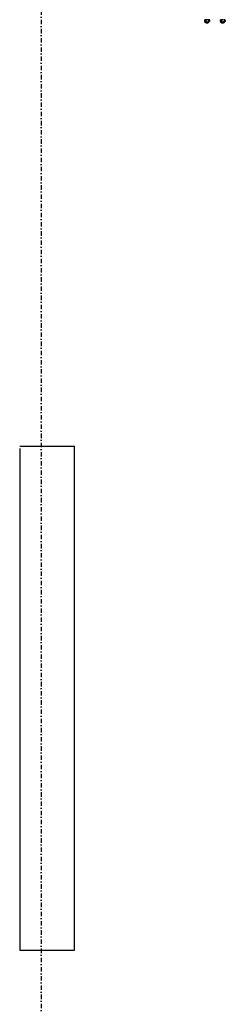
# Model space of a CAD drawing. Header units: centimetres. Extents: x 42630 to 130002, y 15 to 29179.
# Tile 48 of 159: x 50067 to 50126, y 5081 to 5363. Entities that reach past the tile are written whole.
import ezdxf

# ---------------------------------------------------------------- set-up
doc = ezdxf.new("R2010")
doc.units = ezdxf.units.CM
doc.header["$LTSCALE"] = 0.01
doc.linetypes.add('DASHDOT2', pattern=[12.7, 6.35, -3.175, 0, -3.175])
doc.linetypes.add('DASHED2', pattern=[9.525, 6.35, -3.175])
doc.layers.get('0').update_dxf_attribs({"color": 253})
doc.layers.add('A-Grid', color=253, linetype='DASHDOT2')
doc.layers.add('CKDRZWI_', color=253, linetype='Continuous')
doc.layers.add('Elospr', color=32, linetype='Continuous', lineweight=30)

# ---------------------------------------------------------------- blocks, each defined once
blk = doc.blocks.new('A$7E8814A102C37C')
at = {"layer": 'A-Grid', "ltscale": 20}
blk.add_lwpolyline([(500, -130), (500, -1964.5)], dxfattribs=at)
blk = doc.blocks.new('A$7E8814B27261F1')
at = {"color": 7, "linetype": 'DASHED2', "ltscale": 10}
for p, q in [((4193.1, 4403.6), (4199.1, 4403.6)), ((4193.1, 4396), (4199.1, 4396)), ((4193.2, 4407.3), (4199.2, 4407.3)), ((4193.2, 4392.3), (4199.2, 4392.3)), ((4199.1, 4396), (4199.7, 4394.2)), ((4199.2, 4407.3), (4199.7, 4405.4)), ((4199.7, 4406.3), (4199.2, 4407.3)), ((4199.2, 4392.3), (4199.7, 4393.3)), ((4201.2, 4403.8), (4199.7, 4403.8)), ((4199.7, 4395.8), (4201.2, 4395.8)), ((4202.2, 4402.8), (4201.2, 4403.8)), ((4201.2, 4395.8), (4202.2, 4396.8)), ((4193.1, 4358.6), (4199.1, 4358.6)), ((4193.2, 4362.3), (4199.2, 4362.3)), ((4199.2, 4362.3), (4199.7, 4360.4)), ((4199.7, 4361.3), (4199.2, 4362.3)), ((4201.2, 4358.8), (4199.7, 4358.8)), ((4202.2, 4357.8), (4201.2, 4358.8)), ((4193.1, 4351), (4199.1, 4351)), ((4193.2, 4347.3), (4199.2, 4347.3)), ((4199.1, 4351), (4199.7, 4349.2)), ((4199.2, 4347.3), (4199.7, 4348.3)), ((4199.7, 4350.8), (4201.2, 4350.8)), ((4201.2, 4350.8), (4202.2, 4351.8))]:
    blk.add_line(p, q, dxfattribs=at)
for centre, radius, start, end in [((4190.3, 4405.5), 3.36, 325.2059, 33.0622), ((4181.1, 4399.8), 12.5, 342.5885, 17.4115), ((4190.4, 4394.1), 3.36, 326.8921, 34.8398), ((4196, 4405.6), 3.71, 326.6171, 357.4259), ((4186.3, 4399.7), 13.4, 0.6393, 16.948), ((4186.3, 4400), 13.4, 343.0579, 359.3548), ((4196.1, 4394.2), 3.63, 327.9563, 359.248), ((4190.3, 4360.5), 3.36, 325.2059, 33.0622), ((4181.1, 4354.8), 12.5, 342.5885, 17.4115), ((4196, 4360.6), 3.71, 326.6171, 357.4259), ((4186.3, 4354.7), 13.4, 0.6393, 16.948), ((4186.3, 4355), 13.4, 343.0579, 359.3548), ((4190.4, 4349.1), 3.36, 326.8921, 34.8398), ((4196.1, 4349.2), 3.63, 327.9563, 359.248)]:
    blk.add_arc(centre, radius, start, end, dxfattribs=at)
for centre, major_axis, start_param, end_param in [((4199.7, 4399.8), (0, -6.5), 2.617994, 3.665191), ((4199.7, 4399.8), (0, 6.5), 0.523599, 1.570796), ((4199.7, 4399.8), (0, 4.15), 6.013502, 6.283185), ((4199.7, 4399.8), (0, 4.15), 0, 3.411276), ((4199.7, 4399.8), (0, -6.5), 4.712389, 5.759587), ((4199.7, 4399.8), (0, 6.5), 2.617994, 3.665191), ((4199.7, 4399.8), (0, 6.5), 5.375263, 5.759587), ((4199.7, 4399.8), (0, -6.5), 0.523599, 0.907923), ((4201.2, 4399.8), (0, 4), 6.274458, 6.283185), ((4201.2, 4399.8), (0, 4), 0, 3.141593), ((4199.7, 4354.8), (0, -6.5), 2.617994, 3.665191), ((4199.7, 4354.8), (0, 6.5), 0.523599, 1.570796), ((4199.7, 4354.8), (0, 4.15), 6.013502, 6.283185), ((4199.7, 4354.8), (0, 4.15), 0, 3.411276), ((4199.7, 4354.8), (0, -6.5), 4.712389, 5.759587), ((4199.7, 4354.8), (0, 6.5), 5.375263, 5.759587), ((4201.2, 4354.8), (0, 4), 6.274458, 6.283185), ((4201.2, 4354.8), (0, 4), 0, 3.141593), ((4199.7, 4354.8), (0, 6.5), 2.617994, 3.665191), ((4199.7, 4354.8), (0, -6.5), 0.523599, 0.907923)]:
    blk.add_ellipse(centre, major_axis=major_axis, ratio=0.008727, start_param=start_param, end_param=end_param, dxfattribs=at)
for centre in [(4202.2, 4399.8), (4202.2, 4354.8)]:
    blk.add_ellipse(centre, major_axis=(0, 3), ratio=0.008727, dxfattribs=at)

msp = doc.modelspace()

# ---------------------------------------------------------------- linework, layer by layer
at = {"layer": 'Elospr'}
for p, q in [((50066.622, 5240.887, 425.286), (50082.349, 5240.887, 425.286)), ((50066.622, 5240.235, 425.286), (50066.622, 5096.235, 425.286)), ((50082.349, 5096.235, 425.286), (50082.349, 5240.887, 425.286)), ((50066.622, 5096.235, 425.286), (50082.349, 5096.235, 425.286))]:
    msp.add_line(p, q, dxfattribs=at)

# ---------------------------------------------------------------- block references
at = {"layer": 'A-Grid', "lineweight": -3}
msp.add_blockref('A$7E8814A102C37C', (49572.82, 6187.604), dxfattribs=at)
at = {"layer": 'CKDRZWI_', "xscale": -0.1, "yscale": 0.1, "zscale": 0.1, "rotation": 90}
msp.add_blockref('A$7E8814B27261F1', (50560.429, 5782.604), dxfattribs=at)

doc.saveas('drawing.dxf')
